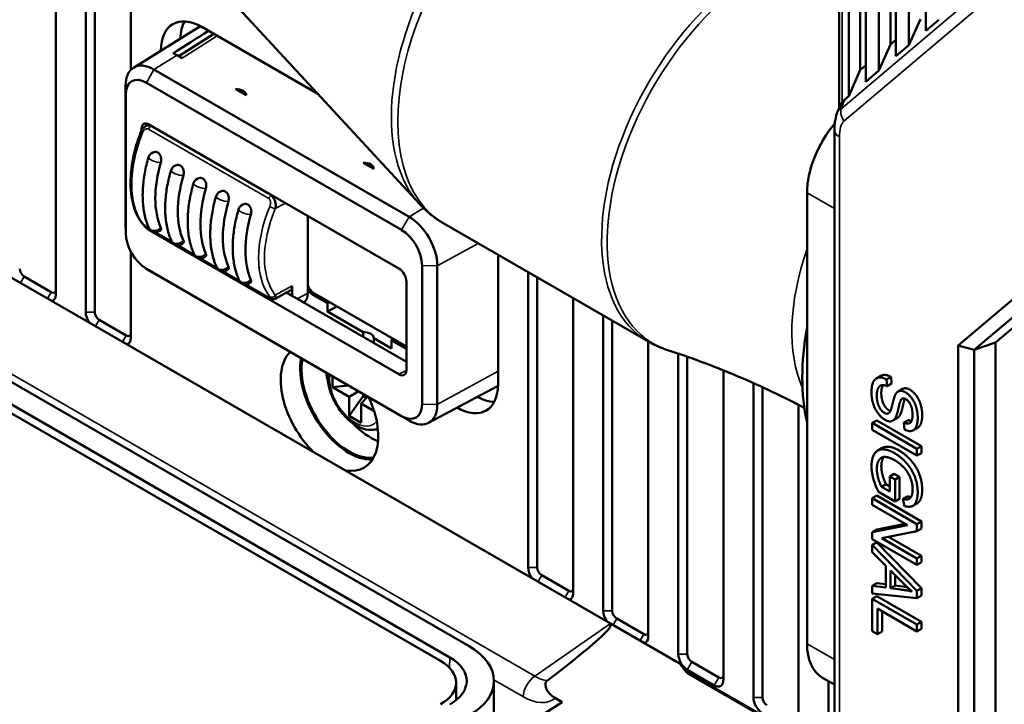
# Model space of a CAD drawing. Header units: millimetres. Extents: x 0 to 5104, y -184 to 1188.
# Tile 115 of 221: x 1365 to 1395, y 388 to 409. Entities that reach past the tile are written whole.
import ezdxf

# ---------------------------------------------------------------- set-up
doc = ezdxf.new("R2010")
doc.units = ezdxf.units.MM
doc.header["$LTSCALE"] = 2
doc.layers.add('Sichtbar (ISO)', color=7, linetype='Continuous', lineweight=50)
doc.layers.add('Sichtbar schmal (ISO)', color=7, linetype='Continuous', lineweight=35)

msp = doc.modelspace()

# ---------------------------------------------------------------- linework, layer by layer
at = {"layer": 'Sichtbar (ISO)'}
for p, q in [((1390.553, 556.312), (1390.553, 406.829)), ((1390.912, 555.593), (1390.912, 407.649)), ((1391.083, 555.252), (1391.083, 407.278)), ((1391.496, 554.423), (1391.496, 407.629)), ((1391.855, 448.188), (1391.855, 408.449)), ((1392.025, 447.855), (1392.025, 408.078)), ((1392.439, 447.047), (1392.439, 408.429)), ((1392.968, 446.014), (1392.968, 408.878)), ((1365.648, 426.474), (1365.648, 400.587)), ((1366.59, 400.042), (1366.59, 425.929)), ((1366.873, 400.042), (1366.873, 425.766)), ((1368.005, 407.652), (1368.005, 425.113)), ((1390.249, 406.46), (1390.249, 423.099)), ((1369.948, 411.152), (1377.068, 403.441)), ((1392.798, 409.249), (1392.439, 408.429)), ((1393.382, 409.229), (1392.968, 408.878)), ((1368.089, 407.721), (1370.171, 409.013)), ((1370.614, 408.781), (1369.514, 408.078)), ((1373.877, 406.897), (1370.237, 408.999)), ((1391.855, 408.449), (1391.496, 407.629)), ((1391.855, 408.449), (1392.025, 408.594)), ((1392.439, 408.429), (1392.025, 408.078)), ((1368.949, 408.254), (1368.949, 408.255)), ((1369.459, 408.109), (1369.615, 408.019)), ((1368.728, 407.665), (1376.742, 403.038)), ((1390.912, 407.649), (1390.553, 406.829)), ((1390.912, 407.649), (1391.083, 407.794)), ((1391.496, 407.629), (1391.083, 407.278)), ((1376.506, 402.623), (1368.493, 407.25)), ((1367.841, 402.798), (1367.841, 407.153)), ((1367.847, 406.877), (1367.847, 402.523)), ((1371.294, 407.05), (1371.631, 406.855)), ((1390.425, 406.72), (1390.553, 406.829)), ((1390.198, 406.335), (1390.267, 406.505)), ((1368.462, 405.879), (1368.567, 405.944)), ((1368.342, 405.746), (1368.342, 405.802)), ((1376.421, 401.41), (1368.578, 405.938)), ((1390.098, 405.762), (1390.098, 385.832)), ((1375.301, 404.736), (1375.638, 404.542)), ((1393.983, 398.994), (1400.083, 404.17)), ((1395.159, 399.087), (1401.259, 404.263)), ((1389.24, 403.789), (1389.24, 389.63)), ((1400.587, 404.032), (1394.487, 398.856)), ((1373.56, 400.639), (1373.56, 403.062)), ((1367.847, 402.503), (1367.841, 402.771)), ((1368.594, 402.654), (1368.575, 402.665)), ((1376.421, 398.09), (1368.578, 402.618)), ((1369.301, 402.246), (1368.762, 402.557)), ((1384.239, 399.128), (1377.837, 402.825)), ((1368.005, 399.226), (1368.005, 401.944)), ((1370.009, 401.837), (1369.47, 402.148)), ((1372.213, 401.99), (1372.213, 401.99)), ((1370.716, 401.429), (1370.177, 401.74)), ((1372.023, 401.886), (1372.02, 401.884)), ((1379.538, 397.787), (1379.538, 401.843)), ((1383.069, 390.266), (1363.484, 401.573)), ((1368.475, 401.415), (1368.704, 401.276)), ((1368.493, 401.405), (1376.506, 396.778)), ((1371.423, 401.021), (1370.884, 401.332)), ((1377.152, 397.151), (1377.152, 401.505)), ((1377.629, 401.502), (1377.629, 397.147)), ((1365.506, 400.668), (1364.658, 401.158)), ((1376.742, 396.635), (1368.728, 401.262)), ((1372.094, 401.118), (1372.091, 401.12)), ((1376.657, 400.742), (1376.657, 401.002)), ((1380.483, 392.022), (1380.483, 401.297)), ((1380.766, 392.022), (1380.766, 401.134)), ((1372.346, 400.488), (1371.591, 400.924)), ((1372.322, 400.986), (1372.322, 400.986)), ((1372.534, 400.464), (1373.008, 400.718)), ((1373.076, 400.551), (1373.076, 400.864)), ((1376.657, 400.742), (1376.657, 398.485)), ((1373.076, 400.551), (1372.893, 400.657)), ((1376.657, 398.484), (1373.076, 400.551)), ((1374.186, 400.32), (1373.725, 400.586)), ((1376.657, 398.961), (1373.772, 400.626)), ((1381.897, 391.205), (1381.897, 400.481)), ((1374.186, 400.32), (1374.244, 400.354)), ((1374.186, 400.32), (1374.186, 400.061)), ((1374.479, 400.218), (1374.186, 400.061)), ((1367.015, 399.797), (1367.863, 399.308)), ((1375.301, 399.417), (1374.186, 400.061)), ((1382.84, 399.936), (1382.84, 390.661)), ((1383.123, 399.773), (1383.123, 390.661)), ((1378.628, 389.549), (1361.186, 399.619)), ((1378.023, 389.2), (1360.581, 399.27)), ((1375.301, 399.417), (1375.301, 399.266)), ((1375.638, 399.072), (1375.638, 399.222)), ((1376.187, 398.905), (1375.638, 399.222)), ((1376.241, 399.201), (1376.187, 399.165)), ((1376.657, 398.894), (1376.187, 399.165)), ((1376.187, 398.905), (1376.187, 399.165)), ((1377.732, 389.086), (1360.479, 399.047)), ((1384.254, 389.844), (1384.254, 399.12)), ((1393.983, 379.992), (1393.983, 398.994)), ((1393.983, 398.994), (1394.487, 398.856)), ((1395.159, 399.087), (1394.487, 398.856)), ((1394.487, 398.856), (1394.487, 379.967)), ((1395.159, 380.215), (1395.159, 399.087)), ((1385.197, 398.741), (1385.197, 389.3)), ((1385.48, 398.643), (1385.48, 389.3)), ((1376.657, 398.226), (1376.657, 398.485)), ((1386.611, 388.484), (1386.611, 398.217)), ((1374.338, 397.687), (1374.338, 398.023)), ((1391.415, 397.959), (1391.556, 398.041)), ((1391.738, 397.929), (1391.879, 398.01)), ((1391.738, 397.929), (1391.753, 397.716)), ((1391.895, 397.798), (1391.879, 398.01)), ((1374.338, 397.687), (1374.833, 397.737)), ((1374.857, 397.387), (1374.338, 397.687)), ((1377.358, 396.566), (1379.518, 397.722)), ((1387.554, 397.816), (1387.554, 387.939)), ((1387.837, 397.688), (1387.837, 387.939)), ((1391.753, 397.716), (1391.895, 397.798)), ((1392.099, 397.55), (1392.241, 397.632)), ((1374.857, 397.387), (1375.148, 397.555)), ((1374.857, 396.788), (1375.3, 397.403)), ((1374.857, 396.788), (1374.857, 397.387)), ((1375.438, 397.388), (1375.234, 397.169)), ((1375.3, 397.403), (1375.3, 397.467)), ((1375.399, 397.346), (1375.3, 397.403)), ((1375.234, 397.169), (1375.234, 396.571)), ((1375.648, 396.93), (1375.234, 397.169)), ((1378.25, 397.044), (1378.251, 397.044)), ((1388.968, 397.135), (1388.968, 387.123)), ((1375.234, 396.571), (1374.857, 396.788)), ((1391.932, 396.635), (1392.073, 396.716)), ((1391.287, 396.561), (1391.428, 396.643)), ((1391.287, 396.345), (1391.287, 396.561)), ((1391.287, 396.561), (1392.69, 395.751)), ((1392.832, 395.832), (1391.428, 396.643)), ((1392.281, 396.573), (1392.423, 396.655)), ((1392.295, 396.359), (1392.281, 396.573)), ((1392.574, 396.332), (1392.716, 396.414)), ((1392.69, 395.535), (1391.287, 396.345)), ((1391.458, 395.696), (1391.599, 395.777)), ((1392.69, 395.751), (1392.832, 395.832)), ((1392.69, 395.751), (1392.69, 395.535)), ((1392.832, 395.616), (1392.832, 395.832)), ((1392.69, 395.535), (1392.832, 395.616)), ((1391.837, 394.885), (1391.979, 394.967)), ((1391.837, 394.406), (1391.837, 394.885)), ((1391.837, 394.885), (1392.002, 394.79)), ((1392.143, 394.871), (1391.979, 394.967)), ((1392.002, 394.79), (1392.143, 394.871)), ((1392.144, 394.181), (1392.143, 394.871)), ((1391.576, 394.557), (1391.717, 394.639)), ((1391.576, 394.557), (1391.837, 394.406)), ((1391.837, 394.569), (1391.717, 394.639)), ((1392.002, 394.79), (1392.003, 394.1)), ((1391.287, 394.197), (1391.428, 394.279)), ((1391.287, 393.99), (1391.287, 394.197)), ((1391.287, 394.197), (1392.69, 393.387)), ((1392.832, 393.468), (1391.428, 394.279)), ((1392.003, 394.1), (1391.482, 394.4)), ((1392.252, 394.175), (1392.393, 394.256)), ((1392.39, 393.354), (1391.287, 393.99)), ((1392.003, 394.1), (1392.144, 394.181)), ((1392.298, 393.953), (1392.252, 394.175)), ((1392.562, 393.959), (1392.703, 394.041)), ((1391.287, 393.135), (1392.39, 393.354)), ((1392.321, 393.393), (1391.428, 393.216)), ((1392.69, 393.387), (1392.832, 393.468)), ((1392.69, 393.387), (1392.69, 393.165)), ((1392.832, 393.247), (1392.832, 393.468)), ((1391.287, 393.135), (1391.428, 393.216)), ((1391.287, 392.913), (1391.287, 393.135)), ((1392.69, 393.165), (1391.588, 392.946)), ((1392.832, 392.391), (1391.799, 392.988)), ((1392.69, 393.165), (1392.832, 393.247)), ((1392.69, 392.103), (1391.287, 392.913)), ((1391.287, 392.73), (1391.428, 392.812)), ((1391.287, 392.501), (1391.287, 392.73)), ((1391.287, 392.73), (1392.69, 391.294)), ((1392.832, 391.376), (1391.428, 392.812)), ((1391.588, 392.946), (1392.69, 392.31)), ((1391.712, 392.077), (1391.287, 392.501)), ((1392.69, 392.31), (1392.832, 392.391)), ((1392.832, 392.185), (1392.832, 392.391)), ((1391.712, 391.396), (1391.712, 392.077)), ((1392.69, 392.31), (1392.69, 392.103)), ((1392.69, 392.103), (1392.832, 392.185)), ((1381.755, 391.287), (1380.907, 391.777)), ((1392.275, 391.511), (1391.863, 391.927)), ((1391.863, 391.927), (1391.863, 391.375)), ((1392.004, 391.457), (1392.004, 391.784)), ((1391.287, 391.451), (1391.428, 391.533)), ((1391.287, 391.451), (1391.712, 391.396)), ((1391.287, 391.206), (1391.287, 391.451)), ((1391.712, 391.496), (1391.428, 391.533)), ((1391.863, 391.375), (1392.004, 391.457)), ((1392.69, 391.062), (1391.287, 391.206)), ((1391.287, 391.042), (1391.428, 391.124)), ((1392.832, 390.313), (1391.428, 391.124)), ((1392.69, 391.294), (1392.832, 391.376)), ((1392.69, 391.294), (1392.69, 391.062)), ((1392.69, 391.062), (1392.832, 391.143)), ((1392.832, 391.143), (1392.832, 391.376)), ((1391.287, 390.024), (1391.287, 391.042)), ((1391.287, 391.042), (1392.69, 390.232)), ((1391.452, 390.731), (1391.452, 389.928)), ((1392.69, 390.016), (1391.452, 390.731)), ((1391.594, 390.01), (1391.594, 390.649)), ((1385.134, 389.073), (1383.069, 390.266)), ((1383.264, 390.416), (1384.113, 389.926)), ((1392.69, 390.232), (1392.832, 390.313)), ((1392.69, 390.232), (1392.69, 390.016)), ((1392.832, 390.098), (1392.832, 390.313)), ((1391.452, 389.928), (1391.287, 390.024)), ((1391.452, 389.928), (1391.594, 390.01)), ((1392.69, 390.016), (1392.832, 390.098)), ((1386.47, 388.565), (1385.621, 389.055)), ((1386.328, 388.32), (1385.48, 388.81)), ((1385.503, 388.698), (1388.005, 387.253)), ((1385.574, 388.683), (1388.077, 387.238)), ((1378.22, 388.406), (1378.22, 387.856)), ((1379.409, 388.46), (1379.409, 381.018)), ((1389.724, 388.562), (1390.098, 388.346)), ((1389.911, 388.454), (1389.911, 386.578)), ((1381.555, 387.792), (1380.527, 387.13)), ((1381.337, 387.918), (1381.555, 387.792))]:
    msp.add_line(p, q, dxfattribs=at)
for centre, start, end in [((1368.785, 404.842), 93.6905, 163.6675), ((1369.492, 404.434), 93.6905, 163.6675), ((1370.199, 404.026), 93.6905, 163.6675), ((1370.906, 403.617), 93.6905, 163.6675), ((1371.613, 403.209), 93.6905, 163.6675), ((1368.785, 402.789), 203.8886, 317.1075), ((1369.492, 402.381), 203.8886, 317.1075), ((1370.199, 401.972), 203.8886, 317.1075), ((1370.906, 401.564), 203.8886, 317.1075), ((1371.613, 401.156), 203.8886, 317.1075)]:
    msp.add_arc(centre, 0.233, start, end, dxfattribs=at)
for centre, major_axis, ratio, start_param, end_param in [((1370.237, 407.512), (-0.91, 1.577), 0.57735, 5.497787, 7.068583), ((1370.85, 407.866), (-0.91, 1.577), 0.57735, 0.343241, 0.767742), ((1409.776, -1677.064), (1241.926, 2266.764), 0.562039, 0.794754, 0.79538), ((1370.85, 407.866), (-0.667, 1.155), 0.57735, 6.272209, 6.301703), ((1369.459, 407.063), (0.641, -1.11), 0.57735, 2.356194, 2.49632), ((1368.728, 406.641), (-0.627, 1.087), 0.57735, 5.497787, 7.068583), ((1368.493, 406.505), (-0.456, 0.79), 0.57735, 5.497787, 7.068583), ((1371.297, 406.852), (0.333, 0.008), 0.59226, 6.259391, 7.850189), ((1390.822, 405.222), (-0.236, 1.575), 0.423447, 0.256808, 0.39783), ((1368.578, 405.666), (-0.167, 0.289), 0.576955, 5.49813, 7.068241), ((1390.89, 404.742), (-1.167, -2.021), 0.57735, 4.420178, 5.497787), ((1371.132, 404.981), (-1.667, -2.887), 0.57735, 5.111025, 5.884549), ((1375.304, 404.539), (-0.333, -0.008), 0.59226, 3.117798, 4.708596), ((1371.84, 404.572), (-1.667, -2.887), 0.57735, 5.111025, 5.884549), ((1372.547, 404.164), (-1.667, -2.887), 0.57735, 5.111025, 5.884549), ((1373.254, 403.756), (-1.667, -2.887), 0.57735, 5.111025, 5.884549), ((1373.961, 403.348), (-1.667, -2.887), 0.57735, 5.111025, 5.884549), ((1376.742, 402.014), (0.627, -1.087), 0.57735, 0.785398, 2.356194), ((1368.728, 402.286), (-0.627, 1.087), 0.57735, 0.785398, 0.812292), ((1368.578, 402.89), (0.167, -0.289), 0.577746, 4.773468, 5.497445), ((1376.506, 401.878), (-0.456, 0.79), 0.57735, 3.926991, 5.497787), ((1368.493, 402.15), (0.456, -0.79), 0.57735, 3.926991, 5.497787), ((1364.658, 401.322), (-0.1, 0.173), 0.57735, 0.785398, 2.356194), ((1390.283, 412.69), (26.683, 0), 0.57735, 3.959182, 3.95936), ((1390.283, 412.69), (26.683, 0), 0.57735, 3.969455, 3.969457), ((1376.421, 401.138), (-0.167, 0.289), 0.577746, 3.927333, 5.497445), ((1368.728, 402.286), (-0.627, 1.087), 0.57735, 2.329301, 2.356194), ((1365.506, 400.832), (0.1, -0.173), 0.57735, 5.497787, 7.068583), ((1372.853, 400.993), (0.158, -0.274), 0.57735, 6.264668, 7.068583), ((1373.772, 400.898), (0.167, -0.289), 0.57735, 4.378018, 5.497787), ((1373.725, 400.859), (-0.167, 0.289), 0.57735, 1.581406, 2.356804), ((1365.365, 400.75), (0.2, -0.346), 0.57735, 6.132329, 7.068583), ((1373.089, 400.912), (0.334, -0.578), 0.576955, 0.04297, 0.785056), ((1366.873, 399.879), (0.2, -0.346), 0.57735, 3.926991, 4.863245), ((1367.015, 399.961), (-0.1, 0.173), 0.57735, 0.785398, 2.356194), ((1394.656, 401.197), (3.935, 6.816), 0.57735, 2.124061, 2.588328), ((1367.863, 399.471), (0.1, -0.173), 0.57735, 5.497787, 7.068583), ((1367.722, 399.389), (0.2, -0.346), 0.57735, 6.132329, 7.068583), ((1375.304, 399.224), (0.333, 0), 0.57735, 6.273185, 7.863982), ((1374.244, 397.033), (-1.083, 1.876), 0.57735, 0.154275, 2.024358), ((1374.857, 397.387), (1.083, -1.876), 0.57735, 3.735775, 5.996429), ((1374.857, 397.387), (1.053, -1.824), 0.57735, 3.730185, 6.040099), ((1376.421, 398.362), (0.167, -0.289), 0.576955, 5.49813, 7.068241), ((1375.516, 397.768), (1.012, -1.753), 0.57735, 4.187586, 4.315512), ((1378.251, 398.53), (0.91, -1.577), 0.57735, 5.497787, 7.068583), ((1378.863, 398.884), (0.667, -1.155), 0.57735, 6.264668, 6.294161), ((1374.244, 397.033), (1.083, -1.876), 0.57735, 5.829623, 7.699707), ((1378.863, 398.884), (0.91, -1.577), 0.57735, 5.515443, 5.939944), ((1376.506, 397.523), (0.456, -0.79), 0.57735, 5.497787, 7.068583), ((1376.742, 397.659), (0.627, -1.087), 0.57735, 5.497787, 7.068583), ((1375.516, 397.768), (1.012, -1.753), 0.57735, 5.109266, 5.675638), ((1380.766, 391.858), (-0.2, 0.346), 0.57735, 0.785398, 1.721653), ((1380.907, 391.94), (0.1, -0.173), 0.57735, 3.926991, 5.497787), ((1381.755, 391.45), (0.1, -0.173), 0.57735, 5.497787, 7.068583), ((1381.614, 391.369), (0.2, -0.346), 0.57735, 6.132329, 7.068583), ((1383.123, 390.498), (-0.2, 0.346), 0.57735, 0.785398, 1.721653), ((1383.264, 390.579), (0.1, -0.173), 0.57735, 3.926991, 5.497787), ((1357.77, 373.678), (25.311, 16.577), 0.032192, 5.861971, 6.299429), ((1384.113, 390.089), (0.1, -0.173), 0.57735, 5.497787, 7.068583), ((1383.971, 390.008), (0.2, -0.346), 0.57735, 6.132329, 7.068583), ((1390.89, 390.583), (-1.167, -2.021), 0.57735, 5.497787, 6.283185), ((1376.742, 388.46), (2.667, 0), 0.57735, 5.497787, 7.068583), ((1385.48, 389.137), (-0.2, 0.346), 0.57735, 0.785398, 2.356194), ((1385.621, 389.218), (0.1, -0.173), 0.57735, 3.926991, 5.497787), ((1376.554, 388.406), (1.667, 0), 0.57735, 5.497787, 7.068583), ((1376.742, 388.46), (1.811, 0), 0.57735, 5.497787, 7.068583), ((1386.47, 388.729), (0.1, -0.173), 0.57735, 5.497787, 7.068583), ((1386.328, 388.647), (0.2, -0.346), 0.57735, 5.497787, 7.068583), ((1387.837, 387.776), (-0.2, 0.346), 0.57735, 0.785398, 2.356194), ((1387.978, 387.858), (0.1, -0.173), 0.57735, 3.926991, 5.497787)]:
    msp.add_ellipse(centre, major_axis=major_axis, ratio=ratio, start_param=start_param, end_param=end_param, dxfattribs=at)
for points, degree in [([(1390.347, 406.635), (1390.312, 406.589), (1390.285, 406.546), (1390.268, 406.505)], 3), ([(1391.485, 397.985), (1391.56, 397.998), (1391.644, 397.98), (1391.738, 397.929)], 3), ([(1391.556, 398.041), (1391.588, 398.059), (1391.627, 398.066)], 2), ([(1391.627, 398.066), (1391.738, 398.087), (1391.879, 398.01)], 2), ([(1392.423, 396.655), (1392.478, 396.63), (1392.522, 396.625)], 2), ([(1392.393, 394.256), (1392.456, 394.241), (1392.505, 394.242)], 2), ([(1392.543, 391.268), (1392.452, 391.342), (1392.362, 391.423), (1392.275, 391.511)], 3)]:
    msp.add_open_spline(points, degree=degree, dxfattribs=at)
for points, degree, knots in [([(1390.098, 405.762), (1390.097, 405.943), (1390.121, 406.118), (1390.185, 406.301), (1390.192, 406.318), (1390.199, 406.335)], 3, [0.0000487, 0.0000487, 0.0000487, 0.0000487, 0.0914735, 0.0914735, 0.1010464, 0.1010464, 0.1010464, 0.1010464]), ([(1368.342, 402.859), (1368.214, 403.03), (1368.12, 403.244), (1368.006, 403.73), (1367.986, 404.009), (1368.02, 404.614), (1368.08, 404.949), (1368.22, 405.425), (1368.269, 405.568), (1368.325, 405.709)], 3, [0, 0, 0, 0, 0.1506756, 0.1506756, 0.3058424, 0.3058424, 0.469846, 0.469846, 0.5393275, 0.5393275, 0.5393275, 0.5393275]), ([(1368.325, 405.709), (1368.337, 405.739), (1368.353, 405.767), (1368.393, 405.821), (1368.418, 405.847), (1368.451, 405.871), (1368.455, 405.874), (1368.459, 405.876)], 3, [0, 0, 0, 0, 0.01458319, 0.01458319, 0.03104478, 0.03104478, 0.03331955, 0.03331955, 0.03331955, 0.03331955]), ([(1368.459, 405.877), (1368.476, 405.888), (1368.494, 405.896), (1368.513, 405.901), (1368.533, 405.906), (1368.554, 405.907), (1368.575, 405.904), (1368.597, 405.9), (1368.619, 405.893), (1368.639, 405.881)], 3, [0.4864857, 0.4864857, 0.4864857, 0.4864857, 0.6488812, 0.6488812, 0.6488812, 0.8220289, 0.8220289, 0.8220289, 1, 1, 1, 1]), ([(1368.95, 404.747), (1368.955, 404.764), (1368.959, 404.785), (1368.962, 404.826), (1368.962, 404.847), (1368.957, 404.89), (1368.951, 404.917), (1368.934, 404.963), (1368.922, 404.987), (1368.89, 405.028), (1368.871, 405.044), (1368.852, 405.055), (1368.833, 405.066), (1368.811, 405.073), (1368.783, 405.075), (1368.776, 405.075), (1368.769, 405.075)], 3, [-0.052225, -0.052225, -0.052225, -0.052225, -0.04354698, -0.04354698, -0.03486896, -0.03486896, -0.02417807, -0.02417807, -0.01208903, -0.01208903, 0, 0, 0, 0.01208903, 0.01208903, 0.01565717, 0.01565717, 0.01565717, 0.01565717]), ([(1368.561, 404.908), (1368.513, 404.744), (1368.474, 404.581), (1368.415, 404.258), (1368.395, 404.1), (1368.375, 403.789), (1368.375, 403.638), (1368.395, 403.347), (1368.415, 403.206), (1368.477, 402.939), (1368.519, 402.813), (1368.571, 402.695)], 3, [1.1840347, 1.1840347, 1.1840347, 1.1840347, 1.3387393, 1.3387393, 1.493444, 1.493444, 1.6481487, 1.6481487, 1.8028533, 1.8028533, 1.957558, 1.957558, 1.957558, 1.957558]), ([(1369.268, 404.5), (1369.22, 404.336), (1369.181, 404.172), (1369.122, 403.85), (1369.102, 403.691), (1369.082, 403.381), (1369.082, 403.23), (1369.102, 402.939), (1369.122, 402.798), (1369.184, 402.531), (1369.226, 402.404), (1369.278, 402.286)], 3, [1.1840347, 1.1840347, 1.1840347, 1.1840347, 1.3387393, 1.3387393, 1.493444, 1.493444, 1.6481487, 1.6481487, 1.8028533, 1.8028533, 1.957558, 1.957558, 1.957558, 1.957558]), ([(1369.657, 404.339), (1369.662, 404.356), (1369.666, 404.376), (1369.669, 404.417), (1369.669, 404.439), (1369.665, 404.481), (1369.658, 404.509), (1369.642, 404.555), (1369.629, 404.579), (1369.597, 404.62), (1369.578, 404.636), (1369.559, 404.647), (1369.54, 404.658), (1369.518, 404.665), (1369.49, 404.667), (1369.483, 404.667), (1369.477, 404.667)], 3, [-0.052225, -0.052225, -0.052225, -0.052225, -0.04354698, -0.04354698, -0.03486896, -0.03486896, -0.02417807, -0.02417807, -0.01208903, -0.01208903, 0, 0, 0, 0.01208903, 0.01208903, 0.01565717, 0.01565717, 0.01565717, 0.01565717]), ([(1369.975, 404.091), (1369.927, 403.927), (1369.888, 403.764), (1369.829, 403.442), (1369.809, 403.283), (1369.789, 402.973), (1369.789, 402.822), (1369.809, 402.53), (1369.83, 402.39), (1369.891, 402.123), (1369.933, 401.996), (1369.985, 401.878)], 3, [1.1840347, 1.1840347, 1.1840347, 1.1840347, 1.3387393, 1.3387393, 1.493444, 1.493444, 1.6481487, 1.6481487, 1.8028533, 1.8028533, 1.957558, 1.957558, 1.957558, 1.957558]), ([(1370.364, 403.93), (1370.369, 403.948), (1370.373, 403.968), (1370.376, 404.009), (1370.376, 404.03), (1370.372, 404.073), (1370.365, 404.101), (1370.349, 404.147), (1370.336, 404.171), (1370.304, 404.211), (1370.285, 404.228), (1370.266, 404.238), (1370.247, 404.249), (1370.225, 404.257), (1370.197, 404.259), (1370.19, 404.259), (1370.184, 404.258)], 3, [-0.052225, -0.052225, -0.052225, -0.052225, -0.04354698, -0.04354698, -0.03486896, -0.03486896, -0.02417807, -0.02417807, -0.01208903, -0.01208903, 0, 0, 0, 0.01208903, 0.01208903, 0.01565717, 0.01565717, 0.01565717, 0.01565717]), ([(1371.071, 403.522), (1371.076, 403.54), (1371.08, 403.56), (1371.083, 403.601), (1371.083, 403.622), (1371.079, 403.665), (1371.072, 403.692), (1371.056, 403.738), (1371.043, 403.763), (1371.011, 403.803), (1370.992, 403.819), (1370.973, 403.83), (1370.954, 403.841), (1370.932, 403.848), (1370.904, 403.851), (1370.897, 403.851), (1370.891, 403.85)], 3, [-0.052225, -0.052225, -0.052225, -0.052225, -0.04354698, -0.04354698, -0.03486896, -0.03486896, -0.02417807, -0.02417807, -0.01208903, -0.01208903, 0, 0, 0, 0.01208903, 0.01208903, 0.01565717, 0.01565717, 0.01565717, 0.01565717]), ([(1370.682, 403.683), (1370.634, 403.519), (1370.595, 403.356), (1370.536, 403.034), (1370.516, 402.875), (1370.496, 402.565), (1370.496, 402.414), (1370.516, 402.122), (1370.537, 401.982), (1370.599, 401.715), (1370.64, 401.588), (1370.692, 401.47)], 3, [1.1840347, 1.1840347, 1.1840347, 1.1840347, 1.3387393, 1.3387393, 1.493444, 1.493444, 1.6481487, 1.6481487, 1.8028533, 1.8028533, 1.957558, 1.957558, 1.957558, 1.957558]), ([(1372.41, 403.704), (1372.43, 403.692), (1372.45, 403.676), (1372.467, 403.657), (1372.483, 403.638), (1372.498, 403.617), (1372.51, 403.593), (1372.523, 403.568), (1372.533, 403.541), (1372.541, 403.513), (1372.549, 403.482), (1372.554, 403.448), (1372.555, 403.415), (1372.557, 403.374), (1372.553, 403.332), (1372.543, 403.294)], 3, [0, 0, 0, 0, 0.177971, 0.177971, 0.177971, 0.351119, 0.351119, 0.351119, 0.531063, 0.531063, 0.531063, 0.737003, 0.737003, 0.737003, 1, 1, 1, 1]), ([(1371.389, 403.275), (1371.341, 403.111), (1371.302, 402.948), (1371.243, 402.625), (1371.223, 402.467), (1371.203, 402.156), (1371.203, 402.005), (1371.223, 401.714), (1371.244, 401.573), (1371.306, 401.306), (1371.347, 401.18), (1371.4, 401.062)], 3, [1.1840347, 1.1840347, 1.1840347, 1.1840347, 1.3387393, 1.3387393, 1.493444, 1.493444, 1.6481487, 1.6481487, 1.8028533, 1.8028533, 1.957558, 1.957558, 1.957558, 1.957558]), ([(1371.778, 403.114), (1371.783, 403.131), (1371.787, 403.152), (1371.791, 403.193), (1371.79, 403.214), (1371.786, 403.257), (1371.78, 403.284), (1371.763, 403.33), (1371.75, 403.354), (1371.718, 403.395), (1371.699, 403.411), (1371.68, 403.422), (1371.661, 403.433), (1371.64, 403.44), (1371.611, 403.442), (1371.604, 403.442), (1371.598, 403.442)], 3, [-0.052225, -0.052225, -0.052225, -0.052225, -0.04354698, -0.04354698, -0.03486896, -0.03486896, -0.02417807, -0.02417807, -0.01208903, -0.01208903, 0, 0, 0, 0.01208903, 0.01208903, 0.01565717, 0.01565717, 0.01565717, 0.01565717]), ([(1377.068, 403.441), (1377.112, 403.393), (1377.158, 403.346), (1377.253, 403.255), (1377.302, 403.21), (1377.402, 403.125), (1377.454, 403.083), (1377.559, 403.004), (1377.613, 402.966), (1377.724, 402.893), (1377.78, 402.858), (1377.837, 402.825)], 3, [2.1784839, 2.1784839, 2.1784839, 2.1784839, 2.214026, 2.214026, 2.2495681, 2.2495681, 2.2851102, 2.2851102, 2.3206524, 2.3206524, 2.3561945, 2.3561945, 2.3561945, 2.3561945]), ([(1368.575, 402.665), (1368.558, 402.675), (1368.539, 402.687), (1368.505, 402.71), (1368.488, 402.722), (1368.456, 402.747), (1368.44, 402.761), (1368.406, 402.79), (1368.388, 402.807), (1368.362, 402.835), (1368.351, 402.846), (1368.342, 402.859)], 3, [0, 0, 0, 0, 0.01010431, 0.01010431, 0.01910847, 0.01910847, 0.02866021, 0.02866021, 0.0409379, 0.0409379, 0.04951253, 0.04951253, 0.04951253, 0.04951253]), ([(1368.955, 402.63), (1368.957, 402.632), (1368.959, 402.635), (1368.962, 402.643), (1368.962, 402.651), (1368.959, 402.671), (1368.955, 402.682), (1368.95, 402.694)], 3, [-0.07378682, -0.07378682, -0.07378682, -0.07378682, -0.06958103, -0.06958103, -0.06090302, -0.06090302, -0.052225, -0.052225, -0.052225, -0.052225]), ([(1369.662, 402.222), (1369.664, 402.224), (1369.666, 402.227), (1369.669, 402.235), (1369.669, 402.243), (1369.666, 402.262), (1369.662, 402.274), (1369.657, 402.285)], 3, [-0.07378682, -0.07378682, -0.07378682, -0.07378682, -0.06958103, -0.06958103, -0.06090302, -0.06090302, -0.052225, -0.052225, -0.052225, -0.052225]), ([(1370.37, 401.814), (1370.372, 401.816), (1370.373, 401.818), (1370.376, 401.827), (1370.376, 401.835), (1370.373, 401.854), (1370.369, 401.866), (1370.364, 401.877)], 3, [-0.07378682, -0.07378682, -0.07378682, -0.07378682, -0.06958103, -0.06958103, -0.06090302, -0.06090302, -0.052225, -0.052225, -0.052225, -0.052225]), ([(1371.077, 401.406), (1371.079, 401.408), (1371.08, 401.41), (1371.083, 401.419), (1371.083, 401.427), (1371.08, 401.446), (1371.076, 401.457), (1371.071, 401.469)], 3, [-0.07378682, -0.07378682, -0.07378682, -0.07378682, -0.06958103, -0.06958103, -0.06090302, -0.06090302, -0.052225, -0.052225, -0.052225, -0.052225]), ([(1371.784, 400.997), (1371.786, 400.999), (1371.787, 401.002), (1371.79, 401.01), (1371.791, 401.018), (1371.787, 401.038), (1371.783, 401.049), (1371.778, 401.061)], 3, [-0.07378682, -0.07378682, -0.07378682, -0.07378682, -0.06958103, -0.06958103, -0.06090302, -0.06090302, -0.052225, -0.052225, -0.052225, -0.052225]), ([(1372.531, 400.463), (1372.517, 400.456), (1372.501, 400.452), (1372.471, 400.447), (1372.456, 400.448), (1372.429, 400.452), (1372.417, 400.455), (1372.389, 400.465), (1372.374, 400.472), (1372.355, 400.483), (1372.35, 400.485), (1372.346, 400.488)], 3, [0, 0, 0, 0, 0.00728398, 0.00728398, 0.01439888, 0.01439888, 0.02142932, 0.02142932, 0.0309777, 0.0309777, 0.03361055, 0.03361055, 0.03361055, 0.03361055]), ([(1372.543, 400.572), (1372.551, 400.548), (1372.556, 400.527), (1372.556, 400.509), (1372.556, 400.506), (1372.555, 400.503), (1372.555, 400.5), (1372.553, 400.482), (1372.545, 400.469), (1372.531, 400.463), (1372.531, 400.463), (1372.531, 400.463), (1372.531, 400.463)], 3, [0, 0, 0, 0, 0.230356, 0.230356, 0.230356, 0.2744576, 0.2744576, 0.2744576, 0.5363105, 0.5363105, 0.5363105, 0.5363875, 0.5363875, 0.5363875, 0.5363875]), ([(1384.239, 399.128), (1384.279, 399.106), (1384.319, 399.084), (1384.399, 399.042), (1384.44, 399.021), (1384.522, 398.983), (1384.564, 398.964), (1384.648, 398.929), (1384.69, 398.912), (1384.775, 398.881), (1384.818, 398.866), (1384.861, 398.852)], 3, [2.3561945, 2.3561945, 2.3561945, 2.3561945, 2.380666, 2.380666, 2.4051374, 2.4051374, 2.4296089, 2.4296089, 2.4540804, 2.4540804, 2.4785519, 2.4785519, 2.4785519, 2.4785519]), ([(1384.861, 398.852), (1385.21, 398.739), (1385.561, 398.617), (1386.263, 398.357), (1386.615, 398.218), (1387.317, 397.924), (1387.667, 397.768), (1388.364, 397.441), (1388.711, 397.269), (1389.089, 397.072), (1389.123, 397.054), (1389.157, 397.036)], 3, [3.8046334, 3.8046334, 3.8046334, 3.8046334, 3.8291049, 3.8291049, 3.8535764, 3.8535764, 3.8780479, 3.8780479, 3.9025193, 3.9025193, 3.9049605, 3.9049605, 3.9049605, 3.9049605]), ([(1374.187, 398.11), (1374.184, 398.062), (1374.184, 398.014), (1374.195, 397.836), (1374.22, 397.703), (1374.303, 397.438), (1374.36, 397.306), (1374.498, 397.058), (1374.579, 396.94), (1374.76, 396.729), (1374.859, 396.635), (1375.07, 396.482), (1375.181, 396.422), (1375.405, 396.349), (1375.518, 396.335), (1375.674, 396.354), (1375.719, 396.365), (1375.763, 396.381)], 3, [3.077742, 3.077742, 3.077742, 3.077742, 3.209783, 3.209783, 3.55545, 3.55545, 3.898509, 3.898509, 4.239179, 4.239179, 4.581576, 4.581576, 4.927414, 4.927414, 5.258224, 5.258224, 5.398524, 5.398524, 5.398524, 5.398524]), ([(1392.281, 396.573), (1392.406, 396.517), (1392.537, 396.607), (1392.553, 396.806), (1392.545, 396.945), (1392.516, 397.083), (1392.445, 397.221), (1392.371, 397.292), (1392.314, 397.326), (1392.263, 397.338), (1392.218, 397.325), (1392.168, 397.266), (1392.124, 397.091), (1392.112, 397.035), (1392.094, 396.957), (1392.064, 396.841), (1392.039, 396.772), (1392.02, 396.73), (1391.948, 396.619), (1391.812, 396.608), (1391.704, 396.647), (1391.594, 396.722), (1391.491, 396.829), (1391.365, 397.014), (1391.273, 397.303), (1391.261, 397.497), (1391.266, 397.63), (1391.312, 397.953), (1391.485, 397.985)], 2, [0, 0, 0, 0.0625, 0.125, 0.15625, 0.1875, 0.21875, 0.25, 0.265625, 0.28125, 0.296875, 0.3125, 0.375, 0.390625, 0.40625, 0.4375, 0.46875, 0.484375, 0.5, 0.5625, 0.59375, 0.625, 0.65625, 0.6875, 0.75, 0.8125, 0.84375, 0.875, 1, 1, 1]), ([(1391.753, 397.716), (1391.658, 397.758), (1391.526, 397.743), (1391.447, 397.611), (1391.429, 397.475), (1391.429, 397.375), (1391.44, 397.273), (1391.465, 397.164), (1391.507, 397.056), (1391.571, 396.958), (1391.651, 396.885), (1391.737, 396.848), (1391.829, 396.866), (1391.866, 396.956)], 2, [0, 0, 0, 0.125, 0.25, 0.375, 0.4375, 0.5, 0.5625, 0.625, 0.6875, 0.75, 0.8125, 0.875, 1, 1, 1]), ([(1391.624, 397.752), (1391.588, 397.688), (1391.571, 397.556), (1391.57, 397.457), (1391.581, 397.355), (1391.606, 397.246), (1391.648, 397.138), (1391.713, 397.04), (1391.792, 396.966), (1391.847, 396.943), (1391.858, 396.939)], 2, [0.2567933, 0.2567933, 0.2567933, 0.375, 0.4375, 0.5, 0.5625, 0.625, 0.6875, 0.75, 0.8125, 0.8300973, 0.8300973, 0.8300973]), ([(1392.241, 397.632), (1392.255, 397.64), (1392.339, 397.669), (1392.509, 397.591), (1392.616, 397.488), (1392.683, 397.404), (1392.763, 397.274), (1392.828, 397.078), (1392.856, 396.892), (1392.855, 396.711), (1392.826, 396.557), (1392.764, 396.441), (1392.716, 396.414)], 2, [0.2836697, 0.2836697, 0.2836697, 0.3, 0.375, 0.4375, 0.46875, 0.5, 0.5625, 0.625, 0.6875, 0.75, 0.8125, 0.870673, 0.870673, 0.870673]), ([(1391.866, 396.956), (1391.881, 396.993), (1391.916, 397.131), (1391.935, 397.207), (1391.951, 397.275), (1391.974, 397.355), (1391.998, 397.425), (1392.025, 397.479), (1392.082, 397.547), (1392.197, 397.588), (1392.367, 397.509), (1392.474, 397.407), (1392.541, 397.323), (1392.621, 397.192), (1392.686, 396.997), (1392.715, 396.81), (1392.714, 396.629), (1392.685, 396.475), (1392.62, 396.356), (1392.514, 396.3), (1392.374, 396.317), (1392.295, 396.359)], 2, [0, 0, 0, 0.0625, 0.09375, 0.125, 0.15625, 0.1875, 0.21875, 0.25, 0.3, 0.375, 0.4375, 0.46875, 0.5, 0.5625, 0.625, 0.6875, 0.75, 0.8125, 0.875, 0.9375, 1, 1, 1]), ([(1392.311, 397.325), (1392.292, 397.278), (1392.266, 397.172), (1392.253, 397.117), (1392.236, 397.039), (1392.205, 396.923), (1392.181, 396.853), (1392.161, 396.812), (1392.115, 396.74), (1392.073, 396.716)], 2, [0.3434844, 0.3434844, 0.3434844, 0.375, 0.390625, 0.40625, 0.4375, 0.46875, 0.484375, 0.5, 0.5344992, 0.5344992, 0.5344992]), ([(1391.599, 395.777), (1391.66, 395.813), (1391.842, 395.82), (1392.071, 395.737), (1392.309, 395.58), (1392.537, 395.356), (1392.715, 395.093), (1392.823, 394.794), (1392.853, 394.575), (1392.857, 394.434), (1392.841, 394.237), (1392.757, 394.072), (1392.703, 394.041)], 2, [0.3260263, 0.3260263, 0.3260263, 0.375, 0.4375, 0.5, 0.5625, 0.625, 0.6875, 0.75, 0.78125, 0.8125, 0.875, 0.9193439, 0.9193439, 0.9193439]), ([(1391.482, 394.4), (1391.326, 394.717), (1391.257, 395.133), (1391.271, 395.399), (1391.395, 395.726), (1391.701, 395.738), (1391.93, 395.655), (1392.168, 395.498), (1392.395, 395.274), (1392.573, 395.011), (1392.682, 394.712), (1392.711, 394.494), (1392.716, 394.352), (1392.7, 394.156), (1392.601, 393.962), (1392.427, 393.918), (1392.298, 393.953)], 2, [0, 0, 0, 0.125, 0.1875, 0.25, 0.375, 0.4375, 0.5, 0.5625, 0.625, 0.6875, 0.75, 0.78125, 0.8125, 0.875, 0.9375, 1, 1, 1]), ([(1392.252, 394.175), (1392.348, 394.152), (1392.443, 394.173), (1392.494, 394.219), (1392.547, 394.324), (1392.557, 394.467), (1392.552, 394.574), (1392.528, 394.734), (1392.461, 394.9), (1392.404, 395.001), (1392.301, 395.145), (1392.134, 395.3), (1392.005, 395.384), (1391.916, 395.432), (1391.784, 395.488), (1391.628, 395.502), (1391.54, 395.45), (1391.495, 395.396), (1391.443, 395.285), (1391.425, 395.099), (1391.446, 394.941), (1391.47, 394.837), (1391.53, 394.644), (1391.576, 394.557)], 2, [0, 0, 0, 0.0625, 0.09375, 0.125, 0.1875, 0.21875, 0.25, 0.3125, 0.34375, 0.375, 0.4375, 0.5, 0.53125, 0.5625, 0.625, 0.6875, 0.71875, 0.75, 0.8125, 0.875, 0.90625, 0.9375, 1, 1, 1]), ([(1391.651, 395.494), (1391.633, 395.471), (1391.585, 395.366), (1391.566, 395.181), (1391.587, 395.022), (1391.611, 394.918), (1391.671, 394.726), (1391.717, 394.639)], 2, [0.7246337, 0.7246337, 0.7246337, 0.75, 0.8125, 0.875, 0.90625, 0.9375, 1, 1, 1]), ([(1392.004, 391.457), (1392.103, 391.443), (1392.22, 391.426), (1392.356, 391.407), (1392.366, 391.406), (1392.377, 391.404), (1392.387, 391.403)], 3, [0, 0, 0, 0, 0.5, 0.5, 0.5, 0.5390625, 0.5390625, 0.5390625, 0.5390625]), ([(1391.863, 391.375), (1391.961, 391.361), (1392.079, 391.345), (1392.214, 391.326), (1392.275, 391.317), (1392.327, 391.31), (1392.371, 391.302), (1392.43, 391.293), (1392.467, 391.285), (1392.491, 391.28), (1392.507, 391.276), (1392.522, 391.273), (1392.543, 391.268)], 3, [0, 0, 0, 0, 0.5, 0.5, 0.5, 0.7246113, 0.7246113, 0.7246113, 0.8893777, 0.8893777, 0.8893777, 1, 1, 1, 1]), ([(1385.503, 388.698), (1385.491, 388.705), (1385.481, 388.712), (1385.458, 388.73), (1385.447, 388.74), (1385.403, 388.789), (1385.374, 388.838), (1385.291, 388.949), (1385.23, 389.018), (1385.134, 389.073)], 3, [0, 0, 0, 0, 0.00745141, 0.00745141, 0.0169876, 0.0169876, 0.05078649, 0.05078649, 0.08740611, 0.08740611, 0.08740611, 0.08740611]), ([(1385.314, 388.917), (1385.359, 388.861), (1385.408, 388.81), (1385.496, 388.733), (1385.537, 388.704), (1385.574, 388.683)], 3, [0, 0, 0, 0, 0.03367962, 0.03367962, 0.0621558, 0.0621558, 0.0621558, 0.0621558]), ([(1381.337, 387.918), (1381.277, 387.953), (1381.225, 387.992), (1381.136, 388.08), (1381.099, 388.128), (1381.038, 388.24), (1381.021, 388.303), (1381.025, 388.378), (1381.03, 388.4), (1381.05, 388.44), (1381.064, 388.458), (1381.085, 388.473)], 3, [-0.138491, -0.138491, -0.138491, -0.138491, -0.1071383, -0.1071383, -0.0741487, -0.0741487, -0.0323831, -0.0323831, -0.0155092, -0.0155092, -0.0000339, -0.0000339, -0.0000339, -0.0000339])]:
    msp.add_open_spline(points, degree=degree, knots=knots, dxfattribs=at)
at = {"layer": 'Sichtbar schmal (ISO)'}
for p, q in [((1390.347, 423.052), (1390.347, 406.635)), ((1390.302, 406.419), (1394.868, 410.294)), ((1394.965, 409.917), (1390.399, 406.042)), ((1370.715, 408.722), (1369.615, 408.019)), ((1369.459, 408.109), (1368.728, 407.665)), ((1368.965, 408.264), (1368.949, 408.255)), ((1368.728, 407.665), (1368.493, 407.25)), ((1367.841, 407.153), (1367.847, 406.877)), ((1390.425, 406.72), (1390.302, 406.419)), ((1368.565, 405.945), (1368.471, 405.885)), ((1368.466, 405.882), (1368.342, 405.802)), ((1372.335, 403.614), (1368.564, 405.791)), ((1368.657, 405.892), (1368.639, 405.881)), ((1368.639, 405.881), (1372.41, 403.704)), ((1390.254, 405.544), (1390.254, 385.614)), ((1390.098, 403.294), (1389.24, 403.789)), ((1372.41, 403.704), (1372.429, 403.715)), ((1372.859, 403.467), (1372.543, 403.294)), ((1376.742, 403.038), (1377.193, 403.313)), ((1376.742, 403.038), (1376.506, 402.623)), ((1367.841, 402.798), (1367.847, 402.523)), ((1368.564, 402.674), (1368.592, 402.658)), ((1368.609, 402.636), (1368.578, 402.618)), ((1368.767, 402.556), (1369.299, 402.249)), ((1369.474, 402.148), (1370.006, 401.841)), ((1378.912, 402.204), (1377.629, 401.502)), ((1370.181, 401.74), (1370.713, 401.433)), ((1368.493, 401.405), (1368.728, 401.262)), ((1370.889, 401.332), (1371.42, 401.025)), ((1372.233, 401.343), (1372.233, 401.343)), ((1377.152, 401.505), (1377.629, 401.502)), ((1364.544, 400.961), (1364.658, 401.158)), ((1372.063, 401.245), (1372.066, 401.246)), ((1371.596, 400.923), (1372.335, 400.496)), ((1372.543, 400.572), (1373.076, 400.864)), ((1365.506, 400.668), (1365.392, 400.471)), ((1373.224, 400.465), (1373.56, 400.639)), ((1373.781, 400.621), (1373.725, 400.586)), ((1360.788, 400.1), (1380.695, 388.607)), ((1366.873, 400.042), (1366.59, 400.042)), ((1366.901, 399.6), (1367.015, 399.797)), ((1367.863, 399.308), (1367.749, 399.11)), ((1376.421, 398.09), (1376.657, 398.212)), ((1377.629, 397.147), (1379.538, 398.193)), ((1391.485, 397.985), (1391.627, 398.066)), ((1377.152, 397.151), (1377.629, 397.147)), ((1378.267, 397.053), (1378.251, 397.044)), ((1376.506, 396.778), (1376.742, 396.635)), ((1380.483, 392.022), (1380.766, 392.022)), ((1380.907, 391.777), (1380.793, 391.58)), ((1381.642, 391.09), (1381.755, 391.287)), ((1382.84, 390.661), (1383.123, 390.661)), ((1380.695, 388.607), (1383.069, 390.266)), ((1383.264, 390.416), (1383.15, 390.219)), ((1383.999, 389.729), (1384.113, 389.926)), ((1390.098, 389.135), (1389.24, 389.63)), ((1385.197, 389.3), (1385.48, 389.3)), ((1378.023, 389.2), (1378.013, 388.871)), ((1385.621, 389.055), (1385.48, 388.81)), ((1380.331, 387.961), (1379.408, 388.494)), ((1386.328, 388.32), (1386.47, 388.565)), ((1387.554, 387.939), (1387.837, 387.939))]:
    msp.add_line(p, q, dxfattribs=at)
for centre, major_axis, ratio, start_param, end_param in [((1381.337, 408.887), (3.5, 6.062), 0.57735, 0, 3.141593), ((1381.108, 409.019), (-3.48, -6.028), 0.57735, 3.319303, 6.105475), ((1387.739, 405.191), (-3.5, -6.062), 0.57735, 3.395252, 6.283185), ((1387.9, 405.098), (3.49, 6.045), 0.57735, 0.289348, 3.26395), ((1390.776, 406.26), (-0.345, 0.407), 0.812024, 0.638635, 1.424034), ((1390.584, 405.343), (-0.11, 0.735), 0.423447, 0.256808, 1.231066), ((1370.33, 405.444), (1.605, 2.922), 0.562663, 1.796417, 2.892071), ((1368.449, 405.66), (-0.124, 0.049), 0.184265, 0.000129, 0.939712), ((1368.641, 405.774), (0.067, 0.115), 0.57735, 0.811578, 1.74632), ((1390.631, 405.762), (-0.533, 0), 0.57735, 0.000942, 0.785398), ((1368.785, 404.842), (-0.224, 0.066), 0.316933, 0, 2.487132), ((1369.492, 404.434), (-0.224, 0.066), 0.316933, 0, 2.487132), ((1370.199, 404.026), (-0.224, 0.066), 0.316933, 0, 2.487132), ((1370.906, 403.617), (-0.224, 0.066), 0.316933, 0, 2.487132), ((1372.412, 403.596), (0.067, 0.115), 0.57735, 0.811578, 1.74632), ((1371.613, 403.209), (-0.224, 0.066), 0.316933, 0, 2.487132), ((1374.433, 403.075), (1.731, 2.849), 0.591672, 1.821582, 2.917236), ((1374.525, 403.019), (-1.664, -2.734), 0.59226, 4.963754, 6.059408), ((1372.451, 403.35), (0.123, -0.051), 0.200012, 4.085624, 5.634072), ((1368.449, 402.939), (-0.107, -0.08), 0.801363, 0, 0.327035), ((1368.641, 402.781), (-0.067, -0.115), 0.57735, 6.107662, 6.283185), ((1368.785, 402.789), (-0.213, -0.094), 0.752476, 0, 2.072829), ((1369.492, 402.381), (-0.213, -0.094), 0.752476, 0, 2.072829), ((1393.242, 402.014), (3.167, 5.485), 0.57735, 1.89046, 2.745465), ((1370.199, 401.972), (-0.213, -0.094), 0.752476, 0, 2.072829), ((1370.906, 401.564), (-0.213, -0.094), 0.752476, 0, 2.072829), ((1371.613, 401.156), (-0.213, -0.094), 0.752476, 0, 2.072829), ((1372.412, 400.603), (-0.067, -0.115), 0.57735, 6.107662, 6.283201), ((1372.451, 400.628), (-0.106, -0.081), 0.785616, 0.315797, 1.864245), ((1375.045, 397.496), (0.567, -0.981), 0.57735, 3.798597, 6.516828), ((1385.407, 388.394), (0.167, 0.289), 0.57735, 0, 0.369141), ((1380.708, 388.179), (-0.267, -0.462), 0.57735, 3.961897, 5.497787), ((1380.705, 389.706), (-0.633, 1.18), 0.568127, 2.373784, 2.808066), ((1380.328, 389.488), (-0.938, 1.619), 0.576071, 2.355899, 3.222261)]:
    msp.add_ellipse(centre, major_axis=major_axis, ratio=ratio, start_param=start_param, end_param=end_param, dxfattribs=at)
for points, knots in [([(1390.198, 406.334), (1390.214, 406.374), (1390.242, 406.398), (1390.273, 406.411), (1390.282, 406.415), (1390.292, 406.417), (1390.302, 406.419)], [0.5587402, 0.5587402, 0.5587402, 0.5587402, 0.8957188, 0.8957188, 0.8957188, 1, 1, 1, 1]), ([(1368.564, 405.791), (1368.553, 405.798), (1368.54, 405.802), (1368.527, 405.803), (1368.514, 405.804), (1368.501, 405.802), (1368.488, 405.798), (1368.474, 405.793), (1368.461, 405.786), (1368.448, 405.777), (1368.433, 405.766), (1368.419, 405.753), (1368.407, 405.738), (1368.391, 405.718), (1368.378, 405.695), (1368.368, 405.671)], [0, 0, 0, 0, 0.164877, 0.164877, 0.164877, 0.330273, 0.330273, 0.330273, 0.509633, 0.509633, 0.509633, 0.722753, 0.722753, 0.722753, 1, 1, 1, 1]), ([(1372.371, 403.36), (1372.381, 403.384), (1372.388, 403.411), (1372.392, 403.437), (1372.395, 403.457), (1372.396, 403.478), (1372.394, 403.499), (1372.393, 403.516), (1372.39, 403.533), (1372.385, 403.548), (1372.38, 403.562), (1372.373, 403.576), (1372.365, 403.587), (1372.357, 403.598), (1372.346, 403.608), (1372.335, 403.614)], [0, 0, 0, 0, 0.277247, 0.277247, 0.277247, 0.490367, 0.490367, 0.490367, 0.669727, 0.669727, 0.669727, 0.835123, 0.835123, 0.835123, 1, 1, 1, 1]), ([(1368.368, 402.836), (1368.378, 402.823), (1368.391, 402.808), (1368.407, 402.793), (1368.419, 402.781), (1368.433, 402.769), (1368.448, 402.756), (1368.461, 402.746), (1368.474, 402.735), (1368.488, 402.725), (1368.501, 402.715), (1368.514, 402.705), (1368.527, 402.697), (1368.54, 402.688), (1368.553, 402.68), (1368.564, 402.674)], [0, 0, 0, 0, 0.277247, 0.277247, 0.277247, 0.490367, 0.490367, 0.490367, 0.669727, 0.669727, 0.669727, 0.835123, 0.835123, 0.835123, 1, 1, 1, 1]), ([(1372.335, 400.496), (1372.339, 400.494), (1372.343, 400.492), (1372.347, 400.49), (1372.359, 400.483), (1372.369, 400.479), (1372.377, 400.477), (1372.384, 400.474), (1372.389, 400.474), (1372.392, 400.476), (1372.396, 400.478), (1372.396, 400.483), (1372.393, 400.491), (1372.389, 400.5), (1372.381, 400.511), (1372.371, 400.525)], [0, 0, 0, 0, 0.057423, 0.057423, 0.057423, 0.248526, 0.248526, 0.248526, 0.440561, 0.440561, 0.440561, 0.709303, 0.709303, 0.709303, 1, 1, 1, 1])]:
    msp.add_open_spline(points, degree=3, knots=knots, dxfattribs=at)

doc.saveas('drawing.dxf')
